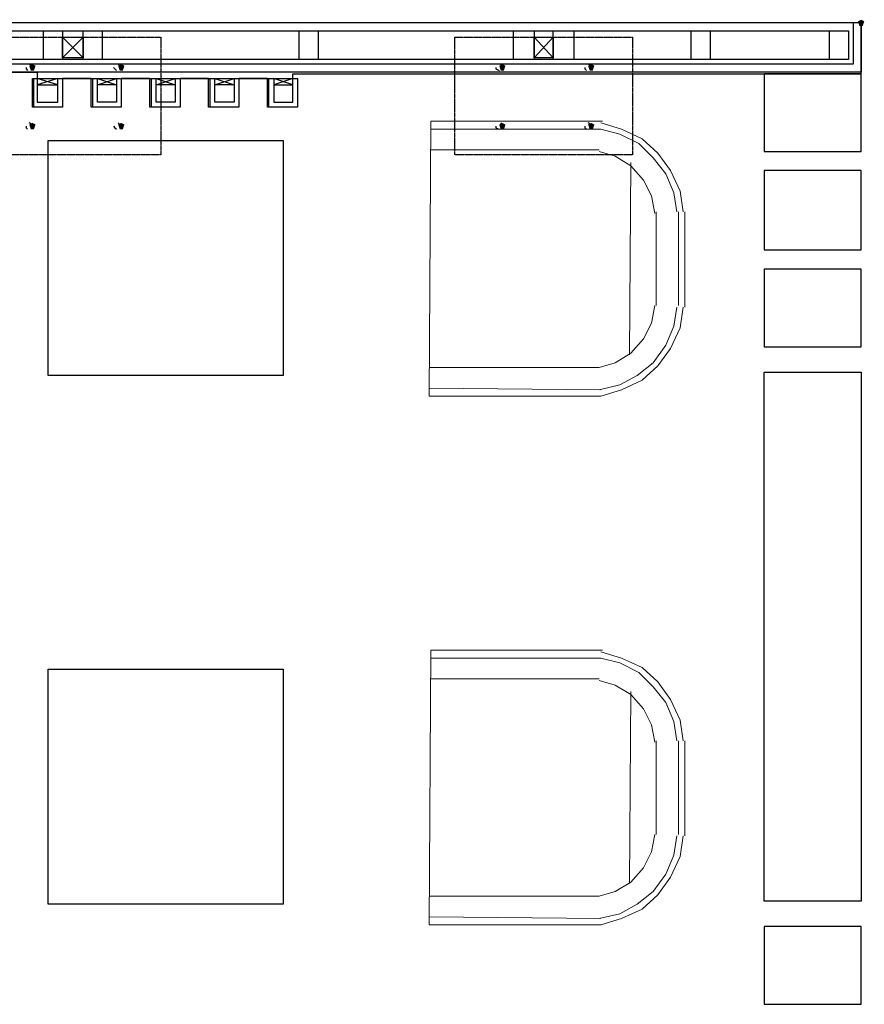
# Model space of a CAD drawing. Header units: millimetres. Extents: x 502444 to 745500, y -417645 to -375189.
# Tile 112 of 208: x 701584 to 703882, y -406457 to -403778. Entities that reach past the tile are written whole.
import ezdxf

# ---------------------------------------------------------------- set-up
doc = ezdxf.new("R2010")
doc.units = ezdxf.units.MM
doc.linetypes.add('PDF_IMPORT', pattern=[1, 0.8, -0.2])
doc.layers.add('PDF_Geometry', color=7, linetype='Continuous')
doc.layers.add('PDF_Solid Fills', color=7, linetype='Continuous')

msp = doc.modelspace()

# ---------------------------------------------------------------- hatches: boundary and pattern name
at = {"layer": 'PDF_Solid Fills', "lineweight": 25, "transparency": 33554559}
for points in [[(703873.69716, -403778.05646), (703865.05584, -403782.37712), (703869.3765, -403795.33911), (703878.01782, -403795.33911), (703882.33849, -403782.37712)], [(703873.69716, -403778.05646), (703865.05584, -403782.37712), (703869.3765, -403795.33911), (703878.01782, -403795.33911), (703882.33849, -403782.37712)], [(701618.31111, -403899.03502), (701609.66978, -403903.35568), (701613.99045, -403916.31767), (701622.63177, -403916.31767), (701626.95243, -403903.35568)], [(701860.26823, -403899.03502), (701851.62691, -403903.35568), (701855.94757, -403916.31767), (701864.5889, -403916.31767), (701868.90956, -403903.35568)], [(702897.22734, -403899.03502), (702888.58601, -403903.35568), (702892.90667, -403916.31767), (702901.548, -403916.31767), (702905.86866, -403903.35568)], [(703139.18446, -403899.03502), (703130.54314, -403903.35568), (703134.8638, -403916.31767), (703143.50512, -403916.31767), (703147.82579, -403903.35568)], [(701618.31111, -404058.89955), (701609.66978, -404063.22021), (701613.99045, -404076.1822), (701622.63177, -404076.1822), (701626.95243, -404063.22021)], [(701860.26823, -404058.89955), (701851.62691, -404063.22021), (701855.94757, -404076.1822), (701864.5889, -404076.1822), (701868.90956, -404063.22021)], [(702897.22734, -404058.89955), (702888.58601, -404063.22021), (702892.90667, -404076.1822), (702901.548, -404076.1822), (702905.86866, -404063.22021)], [(703139.18446, -404058.89955), (703130.54314, -404063.22021), (703134.8638, -404076.1822), (703143.50512, -404076.1822), (703147.82579, -404063.22021)]]:
    msp.add_hatch(color=256, dxfattribs=at).paths.add_polyline_path(points)

# ---------------------------------------------------------------- linework, layer by layer
at = {"layer": 'PDF_Geometry', "linetype": 'PDF_IMPORT', "lineweight": 25, "ltscale": 4.17926}
for points in [[(703873.69716, -403786.69778), (683588.18468, -403786.69778), (683808.53848, -403786.69778)], [(683614.10865, -403808.3011), (703839.13186, -403808.3011)]]:
    msp.add_lwpolyline(points, dxfattribs=at)
at = {"layer": 'PDF_Geometry', "lineweight": 25}
for points in [[(703873.69716, -403786.69778), (703873.69716, -403920.63833), (699285.15312, -403920.63833), (701631.2731, -403920.63833), (701631.2731, -403937.92098)], [(703873.69716, -403924.95899), (703873.69716, -403786.69778), (699285.15312, -403786.69778)], [(703852.09385, -403786.69778), (703852.09385, -403899.03502)], [(703839.13186, -403808.3011), (703839.13186, -403886.07303), (699285.15312, -403886.07303)], [(701700.4037, -403825.58375), (701756.57232, -403881.75237)], [(701756.57232, -403825.58375), (701700.4037, -403881.75237)], [(702983.6406, -403825.58375), (703035.48855, -403881.75237)], [(703035.48855, -403825.58375), (702983.6406, -403881.75237)], [(701601.02846, -403907.67634), (701601.02846, -403911.99701), (701605.34912, -403916.31767)], [(701618.31111, -403907.67634), (701618.31111, -403903.35568), (701609.66978, -403899.03502)], [(701838.66492, -403907.67634), (701842.98558, -403911.99701), (701847.30624, -403916.31767)], [(701860.26823, -403907.67634), (701855.94757, -403903.35568), (701851.62691, -403899.03502)], [(702879.94469, -403907.67634), (702879.94469, -403911.99701), (702888.58601, -403916.31767)], [(702897.22734, -403907.67634), (702897.22734, -403903.35568), (702892.90667, -403899.03502)], [(703121.90181, -403907.67634), (703121.90181, -403911.99701), (703126.22247, -403916.31767)], [(703139.18446, -403907.67634), (703139.18446, -403903.35568), (703130.54314, -403899.03502)], [(702326.89983, -403937.92098), (702275.05187, -403955.20364), (702326.89983, -403955.20364), (702275.05187, -403937.92098), (702275.05187, -404002.73093), (702326.89983, -404002.73093), (702326.89983, -403937.92098), (702326.89983, -403924.95899)], [(701618.31111, -403937.92098), (702339.86182, -403937.92098), (702339.86182, -404015.69292), (702262.08989, -404015.69292), (702262.08989, -403937.92098)], [(701778.17564, -403937.92098), (701860.26823, -403937.92098), (701860.26823, -404015.69292), (701778.17564, -404015.69292), (701778.17564, -403937.92098), (701700.4037, -403937.92098), (701700.4037, -404015.69292), (701622.63177, -404015.69292), (701622.63177, -403937.92098)], [(701938.04017, -403937.92098), (701860.26823, -403937.92098), (701860.26823, -404015.69292), (701782.4963, -404015.69292), (701782.4963, -403937.92098)], [(702097.90469, -403937.92098), (702020.13276, -403937.92098), (702020.13276, -404015.69292), (701942.36083, -404015.69292), (701942.36083, -403937.92098)], [(702257.76922, -403937.92098), (702179.99729, -403937.92098), (702179.99729, -404015.69292), (702102.22536, -404015.69292), (702102.22536, -403937.92098)], [(701601.02846, -404067.54087), (701601.02846, -404071.86153), (701605.34912, -404076.1822)], [(701618.31111, -404067.54087), (701618.31111, -404063.22021), (701609.66978, -404058.89955)], [(701838.66492, -404067.54087), (701842.98558, -404071.86153), (701847.30624, -404076.1822)], [(701860.26823, -404067.54087), (701855.94757, -404063.22021), (701851.62691, -404058.89955)], [(702879.94469, -404067.54087), (702879.94469, -404071.86153), (702888.58601, -404076.1822)], [(702897.22734, -404067.54087), (702897.22734, -404063.22021), (702892.90667, -404058.89955)], [(703121.90181, -404067.54087), (703121.90181, -404071.86153), (703126.22247, -404076.1822)], [(703139.18446, -404067.54087), (703139.18446, -404063.22021), (703130.54314, -404058.89955)]]:
    msp.add_lwpolyline(points, dxfattribs=at)
at = {"layer": 'PDF_Geometry', "linetype": 'PDF_IMPORT', "lineweight": 25, "ltscale": 0.005996}
for points in [[(701968.28481, -403825.58375), (701968.28481, -404145.3128), (701488.69122, -404145.3128), (701488.69122, -403825.58375), (701968.28481, -403825.58375)], [(703251.5217, -403825.58375), (703251.5217, -404145.3128), (702767.60745, -404145.3128), (702767.60745, -403825.58375), (703251.5217, -403825.58375)]]:
    msp.add_lwpolyline(points, dxfattribs=at)
at = {"layer": 'PDF_Geometry', "lineweight": 25}
for points in [[(701700.4037, -403808.3011), (701700.4037, -403886.07303), (701648.55575, -403886.07303), (701648.55575, -403808.3011)], [(701756.57232, -403825.58375), (701756.57232, -403881.75237), (701700.4037, -403881.75237), (701700.4037, -403825.58375)], [(701808.42028, -403808.3011), (701808.42028, -403886.07303), (701756.57232, -403886.07303), (701756.57232, -403808.3011)], [(702396.03044, -403808.3011), (702396.03044, -403886.07303), (702344.18248, -403886.07303), (702344.18248, -403808.3011)], [(702983.6406, -403808.3011), (702983.6406, -403886.07303), (702927.47198, -403886.07303), (702927.47198, -403808.3011)], [(703035.48855, -403825.58375), (703035.48855, -403881.75237), (702983.6406, -403881.75237), (702983.6406, -403825.58375)], [(703091.65717, -403808.3011), (703091.65717, -403886.07303), (703035.48855, -403886.07303), (703035.48855, -403808.3011)], [(703463.23418, -403808.3011), (703463.23418, -403886.07303), (703411.38623, -403886.07303), (703411.38623, -403808.3011)], [(703839.13186, -403808.3011), (703839.13186, -403886.07303), (703787.2839, -403886.07303), (703787.2839, -403808.3011)], [(701700.4037, -403937.92098), (701700.4037, -404015.69292), (701618.31111, -404015.69292), (701618.31111, -403937.92098)], [(701631.2731, -403955.20364), (701687.44172, -403955.20364), (701631.2731, -403937.92098), (701631.2731, -404002.73093), (701687.44172, -404002.73093), (701687.44172, -403937.92098)], [(701795.45829, -403955.20364), (701847.30624, -403937.92098), (701847.30624, -404002.73093), (701795.45829, -404002.73093), (701795.45829, -403937.92098), (701847.30624, -403955.20364)], [(702020.13276, -403937.92098), (702020.13276, -404015.69292), (701938.04017, -404015.69292), (701938.04017, -403937.92098)], [(701955.32282, -403955.20364), (702007.17077, -403937.92098), (702007.17077, -404002.73093), (701955.32282, -404002.73093), (701955.32282, -403937.92098), (702007.17077, -403955.20364)], [(702179.99729, -403937.92098), (702179.99729, -404015.69292), (702097.90469, -404015.69292), (702097.90469, -403937.92098)], [(702115.18735, -403955.20364), (702167.0353, -403937.92098), (702167.0353, -404002.73093), (702115.18735, -404002.73093), (702115.18735, -403937.92098), (702167.0353, -403955.20364)], [(702257.76922, -403937.92098), (702339.86182, -403937.92098), (702339.86182, -404015.69292), (702257.76922, -404015.69292)]]:
    msp.add_lwpolyline(points, close=True, dxfattribs=at)
at = {"layer": 'PDF_Geometry', "linetype": 'PDF_IMPORT', "lineweight": 25, "ltscale": 4.175262}
msp.add_lwpolyline([(703852.09385, -403899.03502), (683614.10865, -403899.03502)], dxfattribs=at)
at = {"layer": 'PDF_Geometry', "color": 251, "lineweight": 25, "true_color": 0x636466}
msp.add_lwpolyline([(702326.89983, -403924.95899), (703873.69716, -403924.95899)], dxfattribs=at)
at = {"layer": 'PDF_Geometry', "color": 253, "lineweight": 25, "true_color": 0xb5af97}
for points in [[(703873.69716, -404136.67148), (703873.69716, -403924.95899), (703610.13672, -403924.95899), (703610.13672, -404136.67148)], [(702300.97585, -404106.42684), (702300.97585, -404745.88495), (701661.51774, -404745.88495), (701661.51774, -404106.42684)], [(703873.69716, -404404.55258), (703873.69716, -404188.51943), (703610.13672, -404188.51943), (703610.13672, -404404.55258)], [(703873.69716, -404668.11302), (703873.69716, -404456.40054), (703610.13672, -404456.40054), (703610.13672, -404668.11302)], [(703610.13672, -406176.02438), (703610.13672, -404737.24363), (703873.69716, -404737.24363), (703873.69716, -406176.02438)], [(702300.97585, -405545.2076), (702300.97585, -406184.66571), (701661.51774, -406184.66571), (701661.51774, -405545.2076)], [(703873.69716, -406456.86748), (703873.69716, -406245.15499), (703610.13672, -406245.15499), (703610.13672, -406456.86748)]]:
    msp.add_lwpolyline(points, close=True, dxfattribs=at)
at = {"layer": 'PDF_Geometry', "color": 9, "lineweight": 20, "true_color": 0xc7c8ca}
for points in [[(703169.4291, -404054.57888), (702702.79751, -404054.57888), (702698.47684, -404802.05357), (703165.10844, -404802.05357), (703221.27706, -404784.77092), (703277.44568, -404758.84694), (703320.65231, -404719.96098), (703355.21761, -404672.43368), (703381.14159, -404616.26506), (703389.78291, -404560.09645)], [(703389.78291, -404300.85667), (703381.14159, -404244.68805), (703355.21761, -404188.51943), (703320.65231, -404140.99214), (703277.44568, -404102.10618), (703221.27706, -404076.1822), (703165.10844, -404058.89955)], [(703165.10844, -404076.1822), (702702.79751, -404076.1822), (703165.10844, -404076.1822), (703216.95639, -404089.14419), (703268.80435, -404115.06816), (703307.69032, -404153.95413), (703342.25562, -404197.16076), (703363.85893, -404249.00871), (703372.50026, -404300.85667)], [(703160.78778, -404132.35082), (702702.79751, -404132.35082)], [(703312.01098, -404305.17733), (703303.36965, -404257.65004), (703281.76634, -404214.44341), (703247.20104, -404175.55745), (703203.99441, -404149.63347), (703160.78778, -404136.67148)], [(703247.20104, -404166.91612), (703242.88037, -404689.71633)], [(703316.33164, -404555.77578), (703316.33164, -404300.85667)], [(702698.47684, -404724.28164), (703160.78778, -404724.28164), (703203.99441, -404711.31965), (703247.20104, -404685.39567), (703281.76634, -404646.5097), (703303.36965, -404603.30308), (703312.01098, -404555.77578)], [(703160.78778, -404784.77092), (703216.95639, -404771.80893), (703264.48369, -404745.88495), (703307.69032, -404711.31965), (703342.25562, -404663.79236), (703363.85893, -404611.9444), (703372.50026, -404560.09645)], [(703165.10844, -404784.77092), (702698.47684, -404780.45026)], [(703169.4291, -405493.35964), (702702.79751, -405493.35964), (702698.47684, -406240.83433), (703165.10844, -406240.83433), (703221.27706, -406223.55168), (703277.44568, -406197.6277), (703320.65231, -406158.74173), (703355.21761, -406111.21444), (703381.14159, -406055.04582), (703389.78291, -405998.8772)], [(703165.10844, -405514.96296), (702702.79751, -405514.96296), (703165.10844, -405514.96296), (703216.95639, -405527.92494), (703268.80435, -405553.84892), (703307.69032, -405592.73489), (703342.25562, -405635.94152), (703363.85893, -405687.78947), (703372.50026, -405739.63743)], [(703389.78291, -405739.63743), (703381.14159, -405683.46881), (703355.21761, -405627.30019), (703320.65231, -405579.7729), (703277.44568, -405540.88693), (703221.27706, -405514.96296), (703165.10844, -405497.6803)], [(703160.78778, -405571.13157), (702702.79751, -405571.13157)], [(703312.01098, -405743.95809), (703303.36965, -405696.4308), (703281.76634, -405653.22417), (703247.20104, -405614.3382), (703203.99441, -405588.41422), (703160.78778, -405575.45224)], [(703247.20104, -405605.69688), (703242.88037, -406128.49709)], [(703316.33164, -405994.55654), (703316.33164, -405739.63743)], [(702698.47684, -406163.0624), (703160.78778, -406163.0624), (703203.99441, -406150.10041), (703247.20104, -406124.17643), (703281.76634, -406085.29046), (703303.36965, -406042.08383), (703312.01098, -405994.55654)], [(703160.78778, -406223.55168), (703216.95639, -406210.58969), (703264.48369, -406184.66571), (703307.69032, -406150.10041), (703342.25562, -406102.57311), (703363.85893, -406050.72516), (703372.50026, -405998.8772)], [(703165.10844, -406223.55168), (702698.47684, -406219.23101)]]:
    msp.add_lwpolyline(points, dxfattribs=at)
for points in [[(703376.82092, -404300.85667), (703376.82092, -404555.77578)], [(703394.10358, -404560.09645), (703394.10358, -404300.85667)], [(703376.82092, -405739.63743), (703376.82092, -405994.55654)], [(703394.10358, -405998.8772), (703394.10358, -405739.63743)]]:
    msp.add_lwpolyline(points, close=True, dxfattribs=at)

doc.saveas('drawing.dxf')
